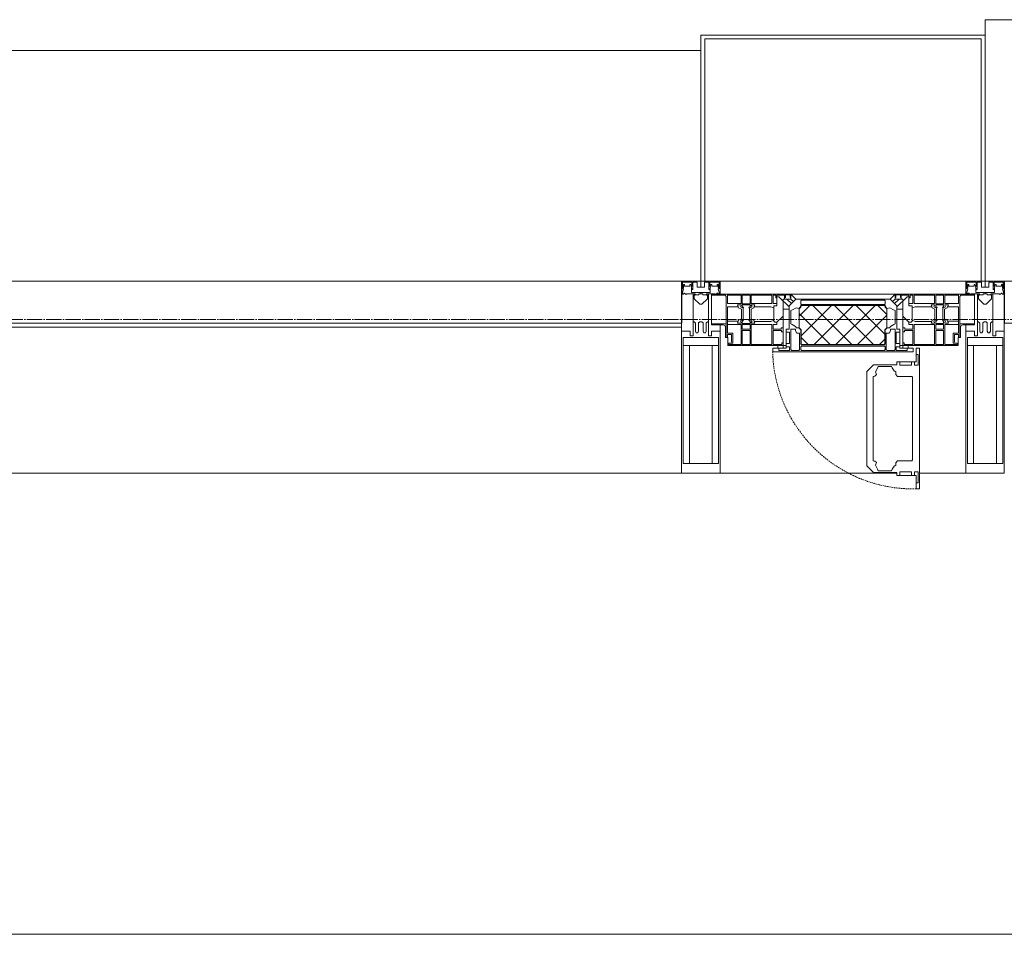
# Model space of a CAD drawing. Header units: millimetres. Extents: x 5617 to 110067, y 7718 to 195801.
# Tile 41 of 81: x 41191 to 42473, y 32300 to 33490. Entities that reach past the tile are written whole.
import ezdxf

# ---------------------------------------------------------------- set-up
doc = ezdxf.new("R2010")
doc.units = ezdxf.units.MM
doc.linetypes.add('-D1-02х01', pattern=[3, 2, -1])
doc.linetypes.add('ADSK_Линия сетки', pattern=[25, 20, -2.5, 0, -2.5])
for name, color, linetype, lineweight in [('Импосты витража', 7, 'Continuous', 18), ('Колонны', 7, 'Continuous', 18), ('Окна', 7, 'Continuous', 18), ('Оси', 7, 'Continuous', 9), ('Панели витража', 7, 'Continuous', 18), ('Перекрытия', 7, 'Continuous', 18), ('Элементы узлов', 7, 'Continuous', 18)]:
    doc.layers.add(name, color=color, linetype=linetype, lineweight=lineweight)

# ---------------------------------------------------------------- blocks, each defined once
blk = doc.blocks.new('135_SLK_K4_AR_rvt-1-МКСС_К4_L14_48_300_')
at = {"layer": 'Перекрытия', "color": 253, "true_color": 0xaaaaaa}
blk.add_line((111350, 32300), (108150, 32300), dxfattribs=at)
blk = doc.blocks.new('System Panel - A_PAN_Glass-7516243-МКСС_К4_L14_48_300_')
at = {"layer": 'Панели витража', "color": 253, "lineweight": 5, "true_color": 0xaaaaaa}
for p, q in [((656.25, 0), (-656.25, 0)), ((-656.25, 0), (-656.25, -55)), ((656.25, -55), (656.25, 0)), ((-656.25, -55), (656.25, -55))]:
    blk.add_line(p, q, dxfattribs=at)
blk = doc.blocks.new('A_PAN_Створка - 383мм п-7_1-V76-МКСС_К4_L14_48_300_')
at = {"layer": 'Панели витража', "lineweight": 5}
h = blk.add_hatch(dxfattribs=at)
h.set_pattern_fill('FP_16', color=256, style=0, pattern_type=2)
h.set_pattern_definition([(45, (-109750, -33150), (-14.1421356, 14.1421356), []), (135, (-109750, -33150), (-14.1421356, -14.1421356), [])])
h.paths.add_polyline_path([(53.6, -82.7), (54.6, -81.8), (54.6, -63.4), (57.2, -60.8), (57.2, -36.4), (54.9, -34.1), (54.5, -31.8), (-54.5, -31.8), (-54.9, -34.1), (-57.2, -36.4), (-57.2, -60.8), (-54.6, -63.4), (-53.6, -82.7), (-4.8, -82.7)])
at = {"layer": 'Окна', "lineweight": 5}
for p, q in [((-67.9, -17), (-171, -17)), ((-171, -17), (-171, -57)), ((-78, -84), (-78, -23.5)), ((-78, -23.5), (-67.9, -23.5)), ((-61.4, -23.5), (-70, -32.1)), ((67.9, -17), (-67.9, -17)), ((-61.4, -23.5), (-67.9, -17)), ((-67.9, -17), (-67.9, -23.5)), ((-67.9, -17), (67.9, -17)), ((-67.9, -23.5), (-64.6, -26.8)), ((-64.6, -26.8), (-61.4, -23.5)), ((61.4, -23.5), (-61.4, -23.5)), ((67.9, -17), (61.4, -23.5)), ((70, -32.1), (61.4, -23.5)), ((61.4, -23.5), (64.6, -26.8)), ((64.6, -26.8), (67.9, -23.5)), ((67.9, -23.5), (67.9, -17)), ((171, -17), (67.9, -17)), ((67.9, -23.5), (78, -23.5)), ((78, -23.5), (78, -84)), ((171, -57), (171, -17)), ((-70, -32.1), (-70, -62.5)), ((70, -62.5), (70, -32.1)), ((-171, -57), (-156, -57)), ((-153, -60), (-153, -73.5)), ((-70, -62.5), (-73.9, -62.5)), ((-73.9, -62.5), (-73.9, -87.5)), ((73.9, -62.5), (70, -62.5)), ((73.9, -87.5), (73.9, -62.5)), ((153, -73.5), (153, -60)), ((156, -57), (171, -57)), ((-153, -73.5), (-150, -73.5)), ((-150, -73.5), (-150, -84)), ((150, -84), (150, -73.5)), ((150, -73.5), (153, -73.5)), ((-150, -84), (-78, -84)), ((-73.9, -87.5), (-91.5, -87.5)), ((-91.5, -87.5), (-91.5, -92)), ((-78, -84), (-73.9, -84)), ((73.9, -84), (78, -84)), ((91.5, -87.5), (73.9, -87.5)), ((78, -84), (150, -84)), ((91.5, -92), (91.5, -87.5)), ((95.1, -87.5), (95.1, -105.1)), ((99.6, -87.5), (95.1, -87.5)), ((99.6, -270.5), (99.6, -87.5)), ((-91.5, -92), (91.5, -92)), ((97.9, -95.6), (95.1, -95.6)), ((97.9, -95.6), (97.9, -109.6)), ((39.7, -109), (31.1, -117.6)), ((70.1, -109), (39.7, -109)), ((45, -113.3), (42.3, -118.2)), ((45.9, -111.2), (45, -113.3)), ((63.3, -111.2), (45.9, -111.2)), ((64.1, -113), (63.3, -111.2)), ((64.1, -113), (66.7, -117)), ((70.1, -105.1), (70.1, -109)), ((95.1, -105.1), (70.1, -105.1)), ((74.1, -109.6), (74.1, -105.1)), ((89.1, -109.6), (74.1, -109.6)), ((89.1, -105.1), (89.1, -109.6)), ((93.1, -109.6), (93.1, -105.1)), ((97.9, -109.6), (93.1, -109.6)), ((31.1, -117.6), (31.1, -240.4)), ((41.4, -123.8), (39.1, -124.2)), ((39.1, -179), (39.1, -124.2)), ((41.4, -123.8), (43.5, -121.7)), ((42.3, -118.2), (43.5, -121.7)), ((66.7, -117), (68.6, -118.3)), ((68.6, -118.3), (68.6, -121.6)), ((68.6, -121.6), (71.1, -124.1)), ((71.1, -124.1), (89.5, -124.1)), ((89.5, -124.1), (90.6, -125.2)), ((90.6, -125.2), (90.6, -232.8)), ((39.1, -179), (39.1, -233.8)), ((39.7, -249), (31.1, -240.4)), ((41.4, -234.2), (39.1, -233.8)), ((41.4, -234.2), (43.5, -236.3)), ((42.3, -239.8), (43.5, -236.3)), ((45, -244.7), (42.3, -239.8)), ((64.1, -245), (66.7, -241)), ((66.7, -241), (68.6, -239.7)), ((68.6, -236.4), (71.1, -233.9)), ((68.6, -239.7), (68.6, -236.4)), ((71.1, -233.9), (89.5, -233.9)), ((89.5, -233.9), (90.6, -232.8)), ((70.1, -249), (39.7, -249)), ((45.9, -246.8), (45, -244.7)), ((63.3, -246.8), (45.9, -246.8)), ((64.1, -245), (63.3, -246.8)), ((70.1, -252.9), (70.1, -249)), ((95.1, -252.9), (70.1, -252.9)), ((74.1, -248.4), (74.1, -252.9)), ((89.1, -248.4), (74.1, -248.4)), ((89.1, -252.9), (89.1, -248.4)), ((93.1, -248.4), (93.1, -252.9)), ((97.9, -248.4), (93.1, -248.4)), ((95.1, -270.5), (95.1, -252.9)), ((97.9, -262.4), (97.9, -248.4)), ((97.9, -262.4), (95.1, -262.4)), ((99.6, -270.5), (95.1, -270.5))]:
    blk.add_line(p, q, dxfattribs=at)
at = {"layer": 'Окна', "color": 253, "lineweight": 5, "true_color": 0xaaaaaa}
for p, q in [((-171, -18.5), (-153.5, -18.5)), ((-153.5, -18.5), (-152, -20)), ((-152, -20), (-152, -73.5)), ((-150.5, -17), (-150.5, -29.4)), ((-132.4, -18.6), (-150.5, -18.6)), ((-132.4, -29.4), (-132.4, -18.6)), ((-131, -18.2), (-131, -29.5)), ((-120.8, -18.2), (-131, -18.2)), ((-120.8, -18.2), (-120.8, -29.5)), ((-119.3, -18.6), (-92.5, -18.6)), ((-119.3, -29.4), (-119.3, -18.6)), ((-92.5, -18.6), (-92.5, -29.4)), ((-90.8, -18.5), (-90.8, -29.4)), ((-87.3, -18.5), (-90.8, -18.5)), ((-87.3, -20.4), (-87.3, -18.5)), ((-87.3, -20.4), (-87.3, -21.9)), ((-84.8, -20.4), (-87.3, -20.4)), ((-87.3, -21.9), (-85.9, -21.9)), ((-85.9, -18.2), (-85.9, -20.4)), ((-75.9, -18.2), (-85.9, -18.2)), ((-85.9, -21.9), (-85.9, -29.4)), ((-83.4, -20.4), (-84.8, -20.4)), ((-70, -33.8), (-83.4, -20.4)), ((-75.9, -21.5), (-75.9, -18.2)), ((-75.9, -21.5), (-75.9, -23.5)), ((-74.9, -21.5), (-75.9, -21.5)), ((-75.9, -23.5), (-73, -23.5)), ((-74.9, -17.9), (-74.9, -21.5)), ((-68.9, -17.9), (-74.9, -17.9)), ((-67.2, -29.3), (-73, -23.5)), ((-68.9, -21.5), (-68.9, -17.9)), ((-67.9, -21.5), (-68.9, -21.5)), ((-67.9, -21.5), (-67.9, -23.5)), ((-67.9, -23.5), (-64.6, -26.8)), ((67.9, -23.5), (64.6, -26.8)), ((67.2, -29.3), (73, -23.5)), ((67.9, -21.5), (67.9, -23.5)), ((67.9, -21.5), (68.9, -21.5)), ((68.9, -17.9), (74.9, -17.9)), ((68.9, -21.5), (68.9, -17.9)), ((70, -33.8), (83.4, -20.4)), ((75.9, -23.5), (73, -23.5)), ((74.9, -17.9), (74.9, -21.5)), ((74.9, -21.5), (75.9, -21.5)), ((75.9, -18.2), (85.9, -18.2)), ((75.9, -21.5), (75.9, -18.2)), ((75.9, -21.5), (75.9, -23.5)), ((83.4, -20.4), (84.8, -20.4)), ((84.8, -20.4), (87.3, -20.4)), ((85.9, -18.2), (85.9, -20.4)), ((85.9, -21.9), (85.9, -29.4)), ((87.3, -21.9), (85.9, -21.9)), ((87.3, -18.5), (90.8, -18.5)), ((87.3, -20.4), (87.3, -18.5)), ((87.3, -20.4), (87.3, -21.9)), ((90.8, -18.5), (90.8, -29.4)), ((92.5, -18.6), (92.5, -29.4)), ((119.3, -18.6), (92.5, -18.6)), ((119.3, -29.4), (119.3, -18.6)), ((120.8, -18.2), (120.8, -29.5)), ((120.8, -18.2), (131, -18.2)), ((131, -18.2), (131, -29.5)), ((132.4, -18.6), (150.5, -18.6)), ((132.4, -29.4), (132.4, -18.6)), ((150.5, -17), (150.5, -29.4)), ((153.5, -18.5), (152, -20)), ((152, -20), (152, -73.5)), ((171, -18.5), (153.5, -18.5)), ((-150.5, -29.4), (-132.4, -29.4)), ((-150.5, -33.6), (-150.5, -68)), ((-136.3, -33.6), (-150.5, -33.6)), ((-137.2, -31), (-135.8, -35)), ((-132.5, -31), (-137.2, -31)), ((-132.1, -36.8), (-135.8, -35)), ((-132.5, -31.9), (-133.4, -33.7)), ((-133.4, -33.7), (-130.1, -35.3)), ((-132.5, -31.9), (-132.5, -31)), ((-132.1, -49), (-132.1, -36.8)), ((-131, -29.5), (-120.8, -29.5)), ((-131, -30.9), (-131, -33)), ((-120.8, -30.9), (-131, -30.9)), ((-129.4, -34.6), (-131, -33)), ((-130.1, -35.3), (-129.4, -34.6)), ((-130.1, -35.3), (-130.1, -50.4)), ((-122.4, -34.6), (-120.8, -33)), ((-121.7, -35.3), (-122.4, -34.6)), ((-118.4, -33.7), (-121.7, -35.3)), ((-121.7, -35.3), (-121.7, -50.4)), ((-120.8, -30.9), (-120.8, -33)), ((-119.7, -36.8), (-115.9, -35)), ((-119.7, -49), (-119.7, -36.8)), ((-92.5, -29.4), (-119.3, -29.4)), ((-119.3, -31), (-114.6, -31)), ((-119.3, -31.9), (-119.3, -31)), ((-119.3, -31.9), (-118.4, -33.7)), ((-114.6, -31), (-115.9, -35)), ((-94.1, -33.5), (-115.4, -33.5)), ((-89.9, -35.1), (-94.1, -33.5)), ((-90.8, -29.4), (-85.9, -29.4)), ((-89.9, -32.5), (-89.9, -35.1)), ((-85.9, -32.5), (-89.9, -32.5)), ((-89.9, -35.1), (-89.9, -50.9)), ((-85.9, -29.4), (-85.9, -32.5)), ((-78, -36.8), (-70, -36.8)), ((-78, -45.6), (-78, -36.8)), ((-70, -36.8), (-70, -33.8)), ((-64.6, -26.8), (-67.2, -29.3)), ((64.6, -26.8), (67.2, -29.3)), ((70, -36.8), (70, -33.8)), ((78, -36.8), (70, -36.8)), ((78, -45.6), (78, -36.8)), ((85.9, -29.4), (85.9, -32.5)), ((90.8, -29.4), (85.9, -29.4)), ((85.9, -32.5), (89.9, -32.5)), ((89.9, -32.5), (89.9, -35.1)), ((89.9, -35.1), (94.1, -33.5)), ((89.9, -35.1), (89.9, -50.9)), ((92.5, -29.4), (119.3, -29.4)), ((94.1, -33.5), (115.4, -33.5)), ((114.6, -31), (115.9, -35)), ((119.3, -31), (114.6, -31)), ((119.7, -36.8), (115.9, -35)), ((119.3, -31.9), (118.4, -33.7)), ((118.4, -33.7), (121.7, -35.3)), ((119.3, -31.9), (119.3, -31)), ((119.7, -49), (119.7, -36.8)), ((131, -29.5), (120.8, -29.5)), ((120.8, -30.9), (120.8, -33)), ((120.8, -30.9), (131, -30.9)), ((122.4, -34.6), (120.8, -33)), ((121.7, -35.3), (122.4, -34.6)), ((121.7, -35.3), (121.7, -50.4)), ((129.4, -34.6), (131, -33)), ((130.1, -35.3), (129.4, -34.6)), ((133.4, -33.7), (130.1, -35.3)), ((130.1, -35.3), (130.1, -50.4)), ((131, -30.9), (131, -33)), ((132.1, -36.8), (135.8, -35)), ((132.1, -49), (132.1, -36.8)), ((150.5, -29.4), (132.4, -29.4)), ((132.5, -31), (137.2, -31)), ((132.5, -31.9), (132.5, -31)), ((132.5, -31.9), (133.4, -33.7)), ((137.2, -31), (135.8, -35)), ((136.3, -33.6), (150.5, -33.6)), ((150.5, -33.6), (150.5, -68)), ((-137.2, -54.8), (-135.8, -50.8)), ((-132.1, -49), (-135.8, -50.8)), ((-133.4, -52), (-130.1, -50.4)), ((-129.4, -51.1), (-131, -52.7)), ((-130.1, -50.4), (-129.4, -51.1)), ((-121.7, -50.4), (-122.4, -51.1)), ((-122.4, -51.1), (-120.8, -52.7)), ((-118.4, -52), (-121.7, -50.4)), ((-119.7, -49), (-115.9, -50.8)), ((-114.6, -54.8), (-115.9, -50.8)), ((-89.9, -50.9), (-94.1, -52.5)), ((-89.9, -52.2), (-89.9, -50.9)), ((-85.9, -53.5), (-78, -45.6)), ((85.9, -53.5), (78, -45.6)), ((89.9, -50.9), (94.1, -52.5)), ((89.9, -52.2), (89.9, -50.9)), ((114.6, -54.8), (115.9, -50.8)), ((119.7, -49), (115.9, -50.8)), ((118.4, -52), (121.7, -50.4)), ((122.4, -51.1), (120.8, -52.7)), ((121.7, -50.4), (122.4, -51.1)), ((130.1, -50.4), (129.4, -51.1)), ((129.4, -51.1), (131, -52.7)), ((133.4, -52), (130.1, -50.4)), ((132.1, -49), (135.8, -50.8)), ((137.2, -54.8), (135.8, -50.8)), ((-171, -55.5), (-152, -55.5)), ((-136.4, -52.4), (-150.5, -52.4)), ((-150.5, -56.6), (-132.4, -56.6)), ((-132.5, -54.8), (-137.2, -54.8)), ((-132.5, -53.8), (-133.4, -52)), ((-132.5, -53.8), (-132.5, -54.8)), ((-132.4, -56.6), (-132.4, -82.5)), ((-131, -55.1), (-131, -52.7)), ((-120.8, -55.1), (-131, -55.1)), ((-131, -56.5), (-131, -62.6)), ((-131, -56.5), (-120.8, -56.5)), ((-120.8, -62.6), (-131, -62.6)), ((-120.8, -55.1), (-120.8, -52.7)), ((-120.8, -56.5), (-120.8, -62.6)), ((-119.3, -53.8), (-118.4, -52)), ((-119.3, -53.8), (-119.3, -54.8)), ((-119.3, -54.8), (-114.6, -54.8)), ((-119.3, -56.6), (-119.3, -82.5)), ((-92.5, -56.6), (-119.3, -56.6)), ((-94.1, -52.5), (-115.3, -52.5)), ((-92.5, -56.6), (-92.5, -82.5)), ((-90.8, -56.6), (-85.9, -56.6)), ((-90.8, -62.7), (-90.8, -56.6)), ((-80.4, -62.7), (-90.8, -62.7)), ((-89.9, -52.2), (-88.6, -53.5)), ((-85.9, -53.5), (-88.6, -53.5)), ((-85.9, -56.6), (-85.9, -53.5)), ((-80.4, -61.1), (-80.4, -62.7)), ((-78, -61.1), (-80.4, -61.1)), ((-78, -66.1), (-78, -61.1)), ((78, -61.1), (80.4, -61.1)), ((78, -66.1), (78, -61.1)), ((80.4, -61.1), (80.4, -62.7)), ((80.4, -62.7), (90.8, -62.7)), ((85.9, -53.5), (88.6, -53.5)), ((85.9, -56.6), (85.9, -53.5)), ((90.8, -56.6), (85.9, -56.6)), ((89.9, -52.2), (88.6, -53.5)), ((90.8, -62.7), (90.8, -56.6)), ((92.5, -56.6), (119.3, -56.6)), ((92.5, -56.6), (92.5, -82.5)), ((94.1, -52.5), (115.3, -52.5)), ((119.3, -54.8), (114.6, -54.8)), ((119.3, -53.8), (118.4, -52)), ((119.3, -53.8), (119.3, -54.8)), ((119.3, -56.6), (119.3, -82.5)), ((120.8, -55.1), (120.8, -52.7)), ((120.8, -55.1), (131, -55.1)), ((120.8, -56.5), (120.8, -62.6)), ((131, -56.5), (120.8, -56.5)), ((120.8, -62.6), (131, -62.6)), ((131, -55.1), (131, -52.7)), ((131, -56.5), (131, -62.6)), ((150.5, -56.6), (132.4, -56.6)), ((132.4, -56.6), (132.4, -82.5)), ((132.5, -53.8), (133.4, -52)), ((132.5, -53.8), (132.5, -54.8)), ((132.5, -54.8), (137.2, -54.8)), ((136.4, -52.4), (150.5, -52.4)), ((171, -55.5), (152, -55.5)), ((-150.5, -68), (-143.5, -68)), ((-150.5, -69.5), (-150.5, -73.5)), ((-145, -69.5), (-150.5, -69.5)), ((-145, -69.5), (-145, -79.5)), ((-143.5, -68), (-143.5, -81)), ((-131, -64.6), (-120.8, -64.6)), ((-131, -82.5), (-131, -64.6)), ((-120.8, -82.5), (-120.8, -64.6)), ((-90.8, -64.6), (-90.8, -82.5)), ((-80.1, -64.6), (-90.8, -64.6)), ((-80.1, -66.1), (-80.1, -64.6)), ((-78, -66.1), (-80.1, -66.1)), ((78, -66.1), (80.1, -66.1)), ((80.1, -64.6), (90.8, -64.6)), ((80.1, -66.1), (80.1, -64.6)), ((90.8, -64.6), (90.8, -82.5)), ((120.8, -82.5), (120.8, -64.6)), ((131, -64.6), (120.8, -64.6)), ((131, -82.5), (131, -64.6)), ((143.5, -68), (143.5, -81)), ((150.5, -68), (143.5, -68)), ((145, -69.5), (150.5, -69.5)), ((145, -69.5), (145, -79.5)), ((150.5, -69.5), (150.5, -73.5)), ((-148.5, -81), (-148.5, -82.5)), ((-143.5, -81), (-148.5, -81)), ((-148.5, -82.5), (-132.4, -82.5)), ((-131, -82.5), (-120.8, -82.5)), ((-119.3, -82.5), (-92.5, -82.5)), ((-90.8, -82.5), (-79.5, -82.5)), ((-78, -84), (-85, -84)), ((-85, -84), (-85, -87.5)), ((-85, -87.5), (-78, -87.5)), ((-79.5, -80.6), (-78, -80.6)), ((-79.5, -82.5), (-79.5, -80.6)), ((-78, -87.5), (-78, -84)), ((79.5, -80.6), (78, -80.6)), ((78, -87.5), (78, -84)), ((78, -84), (85, -84)), ((85, -87.5), (78, -87.5)), ((79.5, -82.5), (79.5, -80.6)), ((90.8, -82.5), (79.5, -82.5)), ((85, -84), (85, -87.5)), ((119.3, -82.5), (92.5, -82.5)), ((131, -82.5), (120.8, -82.5)), ((148.5, -82.5), (132.4, -82.5)), ((143.5, -81), (148.5, -81)), ((148.5, -81), (148.5, -82.5))]:
    blk.add_line(p, q, dxfattribs=at)
at = {"layer": 'Окна', "lineweight": 5}
for centre, start, end in [((-156, -60), 0, 90), ((156, -60), 90, 180)]:
    blk.add_arc(centre, 3, start, end, dxfattribs=at)
at = {"layer": 'Окна', "linetype": '-D1-02х01', "lineweight": 5}
blk.add_arc((91.4, -87.5), 183, 181.4091, 271.1445, dxfattribs=at)
at = {"layer": 'Элементы узлов', "color": 253, "lineweight": 5, "true_color": 0xaaaaaa}
for p, q in [((-70, -32.1), (-61.4, -23.5)), ((61.4, -23.5), (-61.4, -23.5)), ((-54.9, -25.8), (-53.9, -24.8)), ((-53.9, -24.8), (53.9, -24.8)), ((54.9, -25.8), (53.9, -24.8)), ((70, -32.1), (61.4, -23.5)), ((-70, -62.5), (-70, -32.1)), ((-67.8, -38.3), (-65.7, -37.4)), ((-67.8, -55.7), (-67.8, -38.3)), ((-65.7, -37.4), (-60.8, -34.7)), ((-60.8, -34.7), (-57.3, -35.9)), ((-55.2, -33.8), (-57.3, -35.9)), ((-54.9, -34.1), (-57.2, -36.4)), ((-57.2, -36.4), (-57.2, -60.8)), ((-55.2, -33.8), (-54.8, -31.5)), ((-54.9, -29.5), (-54.9, -25.8)), ((-53.9, -30.5), (-54.9, -29.5)), ((-54.5, -31.8), (-54.9, -34.1)), ((0, -31.5), (-54.8, -31.5)), ((54.5, -31.8), (-54.5, -31.8)), ((53.9, -30.5), (-53.9, -30.5)), ((0, -31.5), (54.8, -31.5)), ((53.9, -30.5), (54.9, -29.5)), ((54.9, -34.1), (54.5, -31.8)), ((55.2, -33.8), (54.8, -31.5)), ((54.9, -29.5), (54.9, -25.8)), ((57.2, -36.4), (54.9, -34.1)), ((55.2, -33.8), (57.3, -35.9)), ((57.2, -60.8), (57.2, -36.4)), ((60.8, -34.7), (57.3, -35.9)), ((65.7, -37.4), (60.8, -34.7)), ((67.8, -38.3), (65.7, -37.4)), ((67.8, -55.7), (67.8, -38.3)), ((70, -62.5), (70, -32.1)), ((-73.9, -62.5), (-70, -62.5)), ((-73.9, -87.5), (-73.9, -62.5)), ((-61.7, -62.5), (-67.9, -62.5)), ((-67.9, -62.5), (-67.9, -89.3)), ((-66, -56.5), (-67.8, -55.7)), ((-66, -56.5), (-62, -59.1)), ((-62, -59.1), (-60.7, -61)), ((-61.7, -64.9), (-61.7, -62.5)), ((-60.7, -61), (-57.4, -61)), ((-57.4, -61), (-54.9, -63.5)), ((-57.2, -60.8), (-54.6, -63.4)), ((-54.9, -63.5), (-54.9, -81.9)), ((-54.6, -63.4), (-54.6, -81.8)), ((54.6, -63.4), (57.2, -60.8)), ((54.6, -81.8), (54.6, -63.4)), ((57.4, -61), (54.9, -63.5)), ((54.9, -63.5), (54.9, -81.9)), ((60.7, -61), (57.4, -61)), ((62, -59.1), (60.7, -61)), ((61.7, -62.5), (67.9, -62.5)), ((61.7, -64.9), (61.7, -62.5)), ((66, -56.5), (62, -59.1)), ((66, -56.5), (67.8, -55.7)), ((67.9, -62.5), (67.9, -89.3)), ((73.9, -62.5), (70, -62.5)), ((73.9, -87.5), (73.9, -62.5)), ((-69.4, -66.5), (-73.9, -66.5)), ((-69.4, -81.5), (-69.4, -66.5)), ((-60.1, -67.7), (-61.7, -64.9)), ((-56.4, -67.7), (-60.1, -67.7)), ((-56.4, -89.4), (-56.4, -67.7)), ((56.4, -67.7), (60.1, -67.7)), ((56.4, -89.4), (56.4, -67.7)), ((60.1, -67.7), (61.7, -64.9)), ((69.4, -66.5), (73.9, -66.5)), ((69.4, -81.5), (69.4, -66.5)), ((-91.5, -87.5), (-73.9, -87.5)), ((-91.5, -92), (-91.5, -87.5)), ((-83.4, -90.3), (-83.4, -87.5)), ((-73.9, -81.5), (-69.4, -81.5)), ((-69.4, -85.5), (-73.9, -85.5)), ((-69.4, -90.3), (-69.4, -85.5)), ((-67.9, -89.3), (-66.9, -90.3)), ((-57.4, -90.3), (-56.4, -89.4)), ((-54.9, -81.9), (-53.8, -83)), ((-54.9, -85.6), (-53.9, -84.6)), ((-54.9, -89.3), (-54.9, -85.6)), ((-53.9, -90.3), (-54.9, -89.3)), ((-54.6, -81.8), (-53.6, -82.7)), ((-53.9, -84.6), (53.9, -84.6)), ((53.8, -83), (-53.8, -83)), ((-53.6, -82.7), (53.6, -82.7)), ((53.6, -82.7), (54.6, -81.8)), ((54.9, -81.9), (53.8, -83)), ((54.9, -85.6), (53.9, -84.6)), ((53.9, -90.3), (54.9, -89.3)), ((54.9, -89.3), (54.9, -85.6)), ((57.4, -90.3), (56.4, -89.4)), ((67.9, -89.3), (66.9, -90.3)), ((73.9, -81.5), (69.4, -81.5)), ((69.4, -85.5), (73.9, -85.5)), ((69.4, -90.3), (69.4, -85.5)), ((91.5, -87.5), (73.9, -87.5)), ((83.4, -90.3), (83.4, -87.5)), ((91.5, -92), (91.5, -87.5)), ((-91.5, -92), (91.5, -92)), ((-83.4, -90.3), (-69.4, -90.3)), ((-66.9, -90.3), (-57.4, -90.3)), ((53.9, -90.3), (-53.9, -90.3)), ((66.9, -90.3), (57.4, -90.3)), ((83.4, -90.3), (69.4, -90.3))]:
    blk.add_line(p, q, dxfattribs=at)
blk = doc.blocks.new('Rectangular Mullion - 50Wx250H-V80-МКСС_К4_L14_48_300_')
at = {"layer": 'Элементы узлов', "color": 253, "lineweight": 5, "true_color": 0xaaaaaa}
for p, q in [((-25, 65.2), (-25, 250)), ((-25, 250), (0, 250)), ((25, 250), (0, 250)), ((25, 65.2), (25, 250)), ((-23, 237.3), (0, 237.3)), ((-23, 237.3), (-23, 73.6)), ((-14.9, 84), (-14.9, 237.3)), ((23, 237.3), (0, 237.3)), ((14.9, 84), (14.9, 237.3)), ((23, 237.3), (23, 73.6)), ((0, 84), (-23, 84)), ((0, 84), (23, 84)), ((-14, 65.2), (-25, 65.2)), ((-0.5, 73.6), (-23, 73.6)), ((-14, 71.3), (-14, 65.2)), ((-10, 71.3), (-14, 71.3)), ((-10, 53), (-10, 71.3)), ((-7, 65.2), (-5.9, 67.3)), ((-7, 65.2), (-7, 54.7)), ((-4.1, 67.3), (-5.9, 67.3)), ((-4.1, 67.3), (-2.9, 65.1)), ((-2.9, 65.1), (-2.9, 54.6)), ((0.5, 73.6), (23, 73.6)), ((4.1, 67.3), (2.9, 65.1)), ((2.9, 65.1), (2.9, 54.6)), ((4.1, 67.3), (5.9, 67.3)), ((7, 65.2), (5.9, 67.3)), ((7, 65.2), (7, 54.7)), ((10, 71.3), (14, 71.3)), ((10, 53), (10, 71.3)), ((14, 71.3), (14, 65.2)), ((14, 65.2), (25, 65.2)), ((-8.7, 53), (-10, 53)), ((-10, 53), (-10, 17)), ((-8.7, 53), (-7, 54.7)), ((-1.3, 53), (-2.9, 54.6)), ((0, 53), (-1.3, 53)), ((0, 53), (1.3, 53)), ((1.3, 53), (2.9, 54.6)), ((8.7, 53), (7, 54.7)), ((8.7, 53), (10, 53)), ((10, 53), (10, 17)), ((-8.5, 23), (-1.5, 30)), ((-1.5, 30), (0, 30)), ((1.5, 30), (0, 30)), ((8.5, 23), (1.5, 30)), ((-23.8, 14.6), (-25, 14.2)), ((-25, 0), (-25, 14.2)), ((-22.3, 17), (-23.8, 17)), ((-23.8, 17), (-23.8, 14.6)), ((-22.5, 10.6), (-23.8, 14.6)), ((-22.3, 17), (-22.3, 16)), ((-22.3, 16), (-21.3, 16)), ((-19, 17.6), (-21.3, 16)), ((-18.4, 16.6), (-19, 17.6)), ((-7.4, 16.6), (-18.4, 16.6)), ((-12.2, 9), (-12.2, 14.8)), ((-12.2, 14.8), (0, 14.8)), ((-10, 17), (-7.5, 17)), ((-8.5, 18.5), (-8.5, 23)), ((-7.5, 18.5), (-8.5, 18.5)), ((-7.5, 17), (-7.5, 18.5)), ((-7.4, 18), (-7.4, 16.6)), ((-2.6, 18), (-7.4, 18)), ((-2.6, 18), (-2.6, 16.8)), ((-2.6, 16.8), (0, 16.8)), ((2.6, 16.8), (0, 16.8)), ((0, 14.8), (0, 16.8)), ((0, 14.8), (0, 16.8)), ((12.2, 14.8), (0, 14.8)), ((2.6, 18), (2.6, 16.8)), ((2.6, 18), (7.4, 18)), ((7.4, 18), (7.4, 16.6)), ((7.4, 16.6), (18.4, 16.6)), ((7.5, 18.5), (8.5, 18.5)), ((7.5, 17), (7.5, 18.5)), ((10, 17), (7.5, 17)), ((8.5, 18.5), (8.5, 23)), ((12.2, 9), (12.2, 14.8)), ((19.9, 17), (21.3, 16)), ((22.3, 16), (21.3, 16)), ((22.3, 17), (22.3, 16)), ((22.5, 10.6), (23.8, 14.6)), ((23.8, 17), (23.8, 14.6)), ((23.8, 14.6), (25, 14.2)), ((25, 0), (25, 14.2)), ((-22.5, 10.6), (-23.7, 9.9)), ((-23.7, 1.3), (-23.7, 9.9)), ((-23.7, 1.3), (-11.8, 1.3)), ((-23.2, 10.2), (-22.5, 8)), ((-22.5, 8), (-22.5, 4.5)), ((-21.3, 4.5), (-22.5, 4.5)), ((-21.3, 4.5), (-21.3, 6.5)), ((-21.3, 6.5), (-14.2, 6.5)), ((-14.2, 6.5), (-14.2, 4.5)), ((-13.2, 4.5), (-14.2, 4.5)), ((-13.2, 4.5), (-12.2, 7.2)), ((-12.7, 7.6), (-11.3, 11.4)), ((-12.7, 7.6), (-11.8, 6.9)), ((-11.8, 1.3), (-11.8, 6.9)), ((-10.5, 11.2), (-11.3, 11.4)), ((-10.5, 1.5), (-10.5, 11.2)), ((-4.8, 1.5), (-10.5, 1.5)), ((0, 8), (-4.8, 8)), ((-4.8, 1.5), (-4.8, 8)), ((0, 0), (0, 8)), ((0, 8), (4.8, 8)), ((0, 0), (0, 8)), ((4.8, 1.5), (4.8, 8)), ((4.8, 1.5), (10.5, 1.5)), ((10.5, 11.2), (11.3, 11.4)), ((10.5, 1.5), (10.5, 11.2)), ((12.7, 7.6), (11.3, 11.4)), ((12.7, 7.6), (11.8, 6.9)), ((11.8, 1.3), (11.8, 6.9)), ((23.7, 1.3), (11.8, 1.3)), ((13.2, 4.5), (12.2, 7.2)), ((13.2, 4.5), (14.2, 4.5)), ((21.3, 6.5), (14.2, 6.5)), ((14.2, 6.5), (14.2, 4.5)), ((21.3, 4.5), (21.3, 6.5)), ((21.3, 4.5), (22.5, 4.5)), ((22.5, 10.6), (23.7, 9.9)), ((23.2, 10.2), (22.5, 8)), ((22.5, 8), (22.5, 4.5)), ((23.7, 1.3), (23.7, 9.9)), ((-25, 0), (0, 0)), ((25, 0), (0, 0))]:
    blk.add_line(p, q, dxfattribs=at)
for centre, start, end in [((-0.5, 73.1), 360, 90), ((0.5, 73.1), 90, 180)]:
    blk.add_arc(centre, 0.5, start, end, dxfattribs=at)
blk = doc.blocks.new('Rectangular Mullion - R_StandardFrame_50Wx250H-V90-МКСС_К4_L14_48_300_')
at = {"layer": 'Импосты витража', "color": 253, "lineweight": 5, "true_color": 0xaaaaaa}
for p, q in [((-25, 0), (-25, 250)), ((-25, 250), (25, 250)), ((25, 250), (25, 57)), ((25, 17), (25, 0)), ((0, 0), (-25, 0)), ((25, 0), (5, 0))]:
    blk.add_line(p, q, dxfattribs=at)
blk = doc.blocks.new('Rectangular Mullion - 50Wx250H-V82-МКСС_К4_L14_48_300_')
at = {"layer": 'Элементы узлов', "color": 253, "lineweight": 5, "true_color": 0xaaaaaa}
for p, q in [((-25, 65.2), (-25, 250)), ((-25, 250), (0, 250)), ((25, 250), (0, 250)), ((25, 65.2), (25, 250)), ((-23, 237.3), (0, 237.3)), ((-23, 237.3), (-23, 73.6)), ((-14.9, 84), (-14.9, 237.3)), ((23, 237.3), (0, 237.3)), ((14.9, 84), (14.9, 237.3)), ((23, 237.3), (23, 73.6)), ((0, 84), (-23, 84)), ((0, 84), (23, 84)), ((-14, 65.2), (-25, 65.2)), ((-0.5, 73.6), (-23, 73.6)), ((-14, 71.3), (-14, 65.2)), ((-10, 71.3), (-14, 71.3)), ((-10, 53), (-10, 71.3)), ((-7, 65.2), (-5.9, 67.3)), ((-7, 65.2), (-7, 54.7)), ((-4.1, 67.3), (-5.9, 67.3)), ((-4.1, 67.3), (-2.9, 65.1)), ((-2.9, 65.1), (-2.9, 54.6)), ((0.5, 73.6), (23, 73.6)), ((4.1, 67.3), (2.9, 65.1)), ((2.9, 65.1), (2.9, 54.6)), ((4.1, 67.3), (5.9, 67.3)), ((7, 65.2), (5.9, 67.3)), ((7, 65.2), (7, 54.7)), ((10, 71.3), (14, 71.3)), ((10, 53), (10, 71.3)), ((14, 71.3), (14, 65.2)), ((14, 65.2), (25, 65.2)), ((-8.7, 53), (-10, 53)), ((-10, 53), (-10, 17)), ((-8.7, 53), (-7, 54.7)), ((-1.3, 53), (-2.9, 54.6)), ((0, 53), (-1.3, 53)), ((0, 53), (1.3, 53)), ((1.3, 53), (2.9, 54.6)), ((8.7, 53), (7, 54.7)), ((8.7, 53), (10, 53)), ((10, 53), (10, 17)), ((-8.5, 23), (-1.5, 30)), ((-1.5, 30), (0, 30)), ((1.5, 30), (0, 30)), ((8.5, 23), (1.5, 30)), ((-23.8, 14.6), (-25, 14.2)), ((-25, 0), (-25, 14.2)), ((-23.8, 17), (-23.8, 14.6)), ((-22.5, 10.6), (-23.8, 14.6)), ((-22.3, 17), (-22.3, 16)), ((-22.3, 16), (-21.3, 16)), ((-19.9, 17), (-21.3, 16)), ((-7.4, 16.6), (-18.4, 16.6)), ((-12.2, 9), (-12.2, 14.8)), ((-12.2, 14.8), (0, 14.8)), ((-10, 17), (-7.5, 17)), ((-8.5, 18.5), (-8.5, 23)), ((-7.5, 18.5), (-8.5, 18.5)), ((-7.5, 17), (-7.5, 18.5)), ((-7.4, 18), (-7.4, 16.6)), ((-2.6, 18), (-7.4, 18)), ((-2.6, 18), (-2.6, 16.8)), ((-2.6, 16.8), (0, 16.8)), ((2.6, 16.8), (0, 16.8)), ((0, 14.8), (0, 16.8)), ((0, 14.8), (0, 16.8)), ((12.2, 14.8), (0, 14.8)), ((2.6, 18), (2.6, 16.8)), ((2.6, 18), (7.4, 18)), ((7.4, 18), (7.4, 16.6)), ((7.4, 16.6), (18.4, 16.6)), ((7.5, 18.5), (8.5, 18.5)), ((7.5, 17), (7.5, 18.5)), ((10, 17), (7.5, 17)), ((8.5, 18.5), (8.5, 23)), ((12.2, 9), (12.2, 14.8)), ((18.4, 16.6), (19, 17.6)), ((19, 17.6), (21.3, 16)), ((22.3, 16), (21.3, 16)), ((22.3, 17), (22.3, 16)), ((22.3, 17), (23.8, 17)), ((22.5, 10.6), (23.8, 14.6)), ((23.8, 17), (23.8, 14.6)), ((23.8, 14.6), (25, 14.2)), ((25, 0), (25, 14.2)), ((-22.5, 10.6), (-23.7, 9.9)), ((-23.7, 1.3), (-23.7, 9.9)), ((-23.7, 1.3), (-11.8, 1.3)), ((-23.2, 10.2), (-22.5, 8)), ((-22.5, 8), (-22.5, 4.5)), ((-21.3, 4.5), (-22.5, 4.5)), ((-21.3, 4.5), (-21.3, 6.5)), ((-21.3, 6.5), (-14.2, 6.5)), ((-14.2, 6.5), (-14.2, 4.5)), ((-13.2, 4.5), (-14.2, 4.5)), ((-13.2, 4.5), (-12.2, 7.2)), ((-12.7, 7.6), (-11.3, 11.4)), ((-12.7, 7.6), (-11.8, 6.9)), ((-11.8, 1.3), (-11.8, 6.9)), ((-10.5, 11.2), (-11.3, 11.4)), ((-10.5, 1.5), (-10.5, 11.2)), ((-4.8, 1.5), (-10.5, 1.5)), ((0, 8), (-4.8, 8)), ((-4.8, 1.5), (-4.8, 8)), ((0, 0), (0, 8)), ((0, 8), (4.8, 8)), ((0, 0), (0, 8)), ((4.8, 1.5), (4.8, 8)), ((4.8, 1.5), (10.5, 1.5)), ((10.5, 11.2), (11.3, 11.4)), ((10.5, 1.5), (10.5, 11.2)), ((12.7, 7.6), (11.3, 11.4)), ((12.7, 7.6), (11.8, 6.9)), ((11.8, 1.3), (11.8, 6.9)), ((23.7, 1.3), (11.8, 1.3)), ((13.2, 4.5), (12.2, 7.2)), ((13.2, 4.5), (14.2, 4.5)), ((21.3, 6.5), (14.2, 6.5)), ((14.2, 6.5), (14.2, 4.5)), ((21.3, 4.5), (21.3, 6.5)), ((21.3, 4.5), (22.5, 4.5)), ((22.5, 10.6), (23.7, 9.9)), ((23.2, 10.2), (22.5, 8)), ((22.5, 8), (22.5, 4.5)), ((23.7, 1.3), (23.7, 9.9)), ((-25, 0), (0, 0)), ((25, 0), (0, 0))]:
    blk.add_line(p, q, dxfattribs=at)
for centre, start, end in [((-0.5, 73.1), 360, 90), ((0.5, 73.1), 90, 180)]:
    blk.add_arc(centre, 0.5, start, end, dxfattribs=at)
blk = doc.blocks.new('Rectangular Mullion - R_StandardFrame_50Wx250H-7516239-МКСС_К4_L14_48_300_')
at = {"layer": 'Импосты витража', "color": 253, "lineweight": 5, "true_color": 0xaaaaaa}
for p, q in [((-25, 57), (-25, 250)), ((-25, 250), (25, 250)), ((25, 250), (25, 0)), ((-25, 0), (-25, 17)), ((-5, 0), (-25, 0)), ((25, 0), (0, 0))]:
    blk.add_line(p, q, dxfattribs=at)
blk = doc.blocks.new('Rectangular Mullion - R_InvisibleFrame_50Wx250H-5935623-МКСС_К4_L14_48_300_')
at = {"layer": 'Импосты витража', "color": 253, "lineweight": 5, "true_color": 0xaaaaaa}
for p, q in [((99160, 33090), (100472.5, 33090)), ((99160, 32900), (100472.5, 32900))]:
    blk.add_line(p, q, dxfattribs=at)
blk = doc.blocks.new('Rectangular Mullion - R_StandardFrame_50Wx250H-V93-МКСС_К4_L14_48_300_')
at = {"layer": 'Импосты витража', "color": 253, "lineweight": 5, "true_color": 0xaaaaaa}
for p, q in [((102390, 33150), (102710, 33150)), ((102390, 32900), (102620.1, 32900)), ((102649.6, 32900), (102710, 32900))]:
    blk.add_line(p, q, dxfattribs=at)
blk = doc.blocks.new('A_SLK_PAN_Type1 - Прямой тип панели Ф-1_1-7502220-МКСС_К4_L14_48_300_')
at = {"layer": 'Колонны', "lineweight": 5}
for p, q in [((-180, 0), (-185, 0)), ((-185, 0), (-185, -320)), ((-180, -315), (-180, 0)), ((180, 0), (180, -315)), ((185, 0), (180, 0)), ((185, -320), (185, 0)), ((-185, -320), (185, -320)), ((180, -315), (-180, -315))]:
    blk.add_line(p, q, dxfattribs=at)
blk = doc.blocks.new('A_OGR_PAN_Отлив - A_OGR_PAN_Отлив-V99-МКСС_К4_L14_48_300_')
at = {"layer": 'Колонны', "color": 253, "lineweight": 5, "true_color": 0xaaaaaa}
for p in [(681.25, 340), (-681.25, 320)]:
    blk.add_line(p, (-681.25, 340), dxfattribs=at)
blk = doc.blocks.new('A_OGR_PAN_Отлив - A_OGR_PAN_Отлив-6266229-МКСС_К4_L14_48_300_')
at = {"layer": 'Колонны', "color": 253, "lineweight": 5, "true_color": 0xaaaaaa}
for p in [(681.25, 300), (-681.25, 270)]:
    blk.add_line(p, (-681.25, 300), dxfattribs=at)
blk = doc.blocks.new('135_SLK_K4_AR_FCD_rvt-1-МКСС_К4_L14_48_300_')
at = {"layer": 'Импосты витража', "color": 253, "lineweight": 5, "true_color": 0xaaaaaa, "extrusion": (0, 0, -1), "rotation": 180}
for name, p in [('Rectangular Mullion - 50Wx250H-V80-МКСС_К4_L14_48_300_', (-109565, 33150)), ('Rectangular Mullion - R_StandardFrame_50Wx250H-V90-МКСС_К4_L14_48_300_', (-109565, 33150)), ('Rectangular Mullion - 50Wx250H-V82-МКСС_К4_L14_48_300_', (-109935, 33150)), ('Rectangular Mullion - R_StandardFrame_50Wx250H-7516239-МКСС_К4_L14_48_300_', (-109935, 33150))]:
    blk.add_blockref(name, p, dxfattribs=at)
at = {"layer": 'Импосты витража', "color": 253, "lineweight": 5, "true_color": 0xaaaaaa}
for name, p in [('Rectangular Mullion - R_StandardFrame_50Wx250H-V93-МКСС_К4_L14_48_300_', (7200, 0)), ('Rectangular Mullion - R_InvisibleFrame_50Wx250H-5935623-МКСС_К4_L14_48_300_', (9067.5, 0))]:
    blk.add_blockref(name, p, dxfattribs=at)
at = {"layer": 'Колонны', "color": 253, "lineweight": 5, "true_color": 0xaaaaaa}
for name, p in [('A_OGR_PAN_Отлив - A_OGR_PAN_Отлив-V99-МКСС_К4_L14_48_300_', (110616.3, 33150)), ('A_OGR_PAN_Отлив - A_OGR_PAN_Отлив-6266229-МКСС_К4_L14_48_300_', (108883.8, 33150))]:
    blk.add_blockref(name, p, dxfattribs=at)
at = {"layer": 'Колонны', "color": 253, "lineweight": 5, "true_color": 0xaaaaaa, "rotation": 180}
blk.add_blockref('A_SLK_PAN_Type1 - Прямой тип панели Ф-1_1-7502220-МКСС_К4_L14_48_300_', (109750, 33150), dxfattribs=at)
at = {"layer": 'Панели витража', "color": 253, "lineweight": 5, "true_color": 0xaaaaaa}
for name, p in [('System Panel - A_PAN_Glass-7516243-МКСС_К4_L14_48_300_', (108883.8, 33150)), ('System Panel - A_PAN_Glass-7516243-МКСС_К4_L14_48_300_', (110616.3, 33150)), ('A_PAN_Створка - 383мм п-7_1-V76-МКСС_К4_L14_48_300_', (109750, 33150))]:
    blk.add_blockref(name, p, dxfattribs=at)

msp = doc.modelspace()

# ---------------------------------------------------------------- linework, layer by layer
at = {"layer": 'Оси', "linetype": 'ADSK_Линия сетки'}
msp.add_line((69432.7, 33100), (25313.5, 33100), dxfattribs=at)

# ---------------------------------------------------------------- block references
at = {"lineweight": 5}
for name in ['135_SLK_K4_AR_FCD_rvt-1-МКСС_К4_L14_48_300_', '135_SLK_K4_AR_rvt-1-МКСС_К4_L14_48_300_']:
    msp.add_blockref(name, (-67487.3, 0), dxfattribs=at)

doc.saveas('drawing.dxf')
